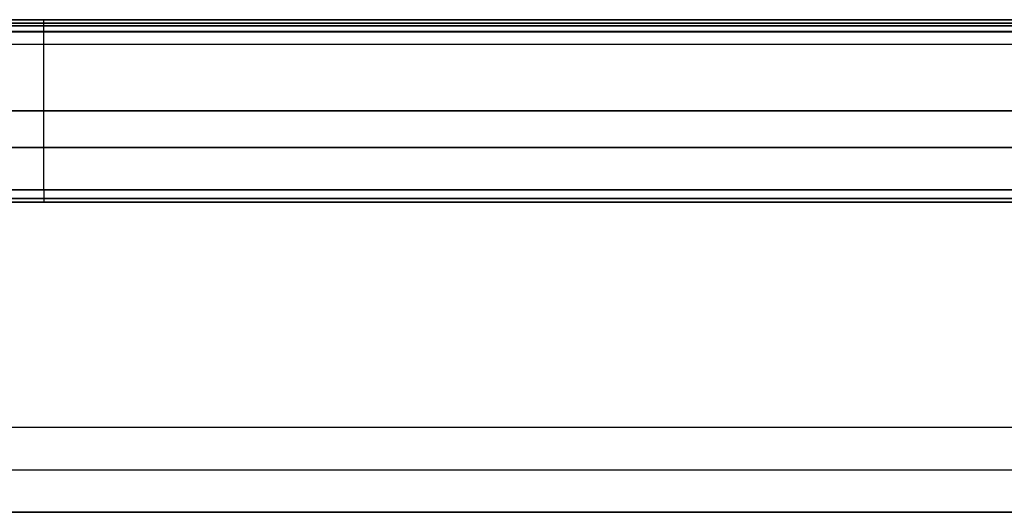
# Model space of a CAD drawing. Header units: millimetres. Extents: x 640 to 1340, y 0 to 450.
# Tile 12 of 17: x 1016 to 1178, y 369 to 450. Entities that reach past the tile are written whole.
import ezdxf

# ---------------------------------------------------------------- set-up
doc = ezdxf.new("R2010")
doc.units = ezdxf.units.MM
doc.header["$MEASUREMENT"] = 0
doc.layers.add('Little architect$Desk', color=7, linetype='Continuous', true_color=0x000000)

msp = doc.modelspace()

# ---------------------------------------------------------------- linework, layer by layer
at = {"layer": 'Little architect$Desk'}
for p, q in [((738, 450, 28), (1242, 450, 28)), ((1242, 450, 2), (738, 450, 2)), ((738, 450, 590), (1242, 450, 590)), ((1242, 450, 564), (738, 450, 564)), ((738, 420, 28), (1242, 420, 28)), ((1242, 420, 2), (738, 420, 2)), ((738, 420, 590), (1242, 420, 590)), ((1242, 420, 564), (738, 420, 564))]:
    msp.add_line(p, q, dxfattribs=at)
for points, degree in [([(642, 450, 577), (990, 450, 577), (1338, 450, 577)], 2), ([(1242, 450, 15), (956, 450, 15), (670, 450, 15)], 2), ([(671, 449, 469), (883.67, 449, 469), (1096.33, 449, 469), (1309, 449, 469)], 3), ([(1309, 449, 450), (1096.33, 449, 450), (883.67, 449, 450), (671, 449, 450)], 3), ([(1309, 449, 464.5), (990, 449, 464.5), (671, 449, 464.5)], 2), ([(671, 449, 469), (883.67, 449, 469), (1096.33, 449, 469), (1309, 449, 469)], 3), ([(671, 449, 476), (990, 449, 476), (1309, 449, 476)], 2), ([(1309, 449, 469), (1096.33, 449, 469), (883.67, 449, 469), (671, 449, 469)], 3), ([(1309, 449, 470.25), (1096.33, 449, 470.25), (883.67, 449, 470.25), (671, 449, 470.25)], 3), ([(1309, 449, 471.5), (1096.33, 449, 471.5), (883.67, 449, 471.5), (671, 449, 471.5)], 3), ([(1309, 449, 474), (1096.33, 449, 474), (883.67, 449, 474), (671, 449, 474)], 3), ([(1242, 449.41, 0.59), (990, 449.41, 0.59), (738, 449.41, 0.59)], 2), ([(738, 449.41, 29.41), (990, 449.41, 29.41), (1242, 449.41, 29.41)], 2), ([(1242, 449.41, 562.59), (990, 449.41, 562.59), (738, 449.41, 562.59)], 2), ([(738, 449.41, 591.41), (990, 449.41, 591.41), (1242, 449.41, 591.41)], 2), ([(1019.9, 450, 2), (1019.9, 450, 15), (1019.9, 450, 28)], 2), ([(671, 448.12, 478.12), (990, 448.12, 478.12), (1309, 448.12, 478.12)], 2), ([(1242, 448), (990, 448), (738, 448)], 2), ([(738, 448, 30), (990, 448, 30), (1242, 448, 30)], 2), ([(1242, 448, 562), (990, 448, 562), (738, 448, 562)], 2), ([(738, 448, 592), (990, 448, 592), (1242, 448, 592)], 2), ([(1019.9, 422), (1019.9, 435), (1019.9, 448)], 2), ([(1019.9, 422, 30), (1019.9, 435, 30), (1019.9, 448, 30)], 2), ([(671, 446, 479), (990, 446, 479), (1309, 446, 479)], 2), ([(640, 435, 562), (990, 435, 562), (1340, 435, 562)], 2), ([(642, 435, 592), (990, 435, 592), (1338, 435, 592)], 2), ([(1242, 435), (956, 435), (670, 435)], 2), ([(670, 435, 30), (956, 435, 30), (1242, 435, 30)], 2), ([(1310, 429, 469), (990, 429, 469), (670, 429, 469)], 2), ([(670, 429, 459.5), (990, 429, 459.5), (1310, 429, 459.5)], 2), ([(671, 429, 450), (990, 429, 450), (1309, 429, 450)], 2), ([(1242, 422), (990, 422), (738, 422)], 2), ([(738, 422, 30), (990, 422, 30), (1242, 422, 30)], 2), ([(1242, 422, 562), (990, 422, 562), (738, 422, 562)], 2), ([(738, 422, 592), (990, 422, 592), (1242, 422, 592)], 2), ([(642, 420, 577), (990, 420, 577), (1338, 420, 577)], 2), ([(1242, 420, 15), (956, 420, 15), (670, 420, 15)], 2), ([(1242, 420.59, 0.59), (990, 420.59, 0.59), (738, 420.59, 0.59)], 2), ([(738, 420.59, 29.41), (990, 420.59, 29.41), (1242, 420.59, 29.41)], 2), ([(1242, 420.59, 562.59), (990, 420.59, 562.59), (738, 420.59, 562.59)], 2), ([(738, 420.59, 591.41), (990, 420.59, 591.41), (1242, 420.59, 591.41)], 2), ([(1019.9, 420, 2), (1019.9, 420, 15), (1019.9, 420, 28)], 2), ([(671, 383, 479), (990, 383, 479), (1309, 383, 479)], 2), ([(671, 376, 472), (990, 376, 472), (1309, 376, 472)], 2), ([(1309, 369, 479), (990, 369, 479), (671, 369, 479)], 2), ([(671, 369, 479), (990, 369, 479), (1309, 369, 479)], 2)]:
    msp.add_open_spline(points, degree=degree, dxfattribs=at)
for points in [[(1019.9, 448), (1019.9, 450), (1019.9, 450, 2)], [(1019.9, 448, 30), (1019.9, 450, 30), (1019.9, 450, 28)], [(1019.9, 422), (1019.9, 420), (1019.9, 420, 2)], [(1019.9, 422, 30), (1019.9, 420, 30), (1019.9, 420, 28)]]:
    msp.add_rational_spline(points, [1, 0.707106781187, 1], degree=2, dxfattribs=at)

doc.saveas('drawing.dxf')
